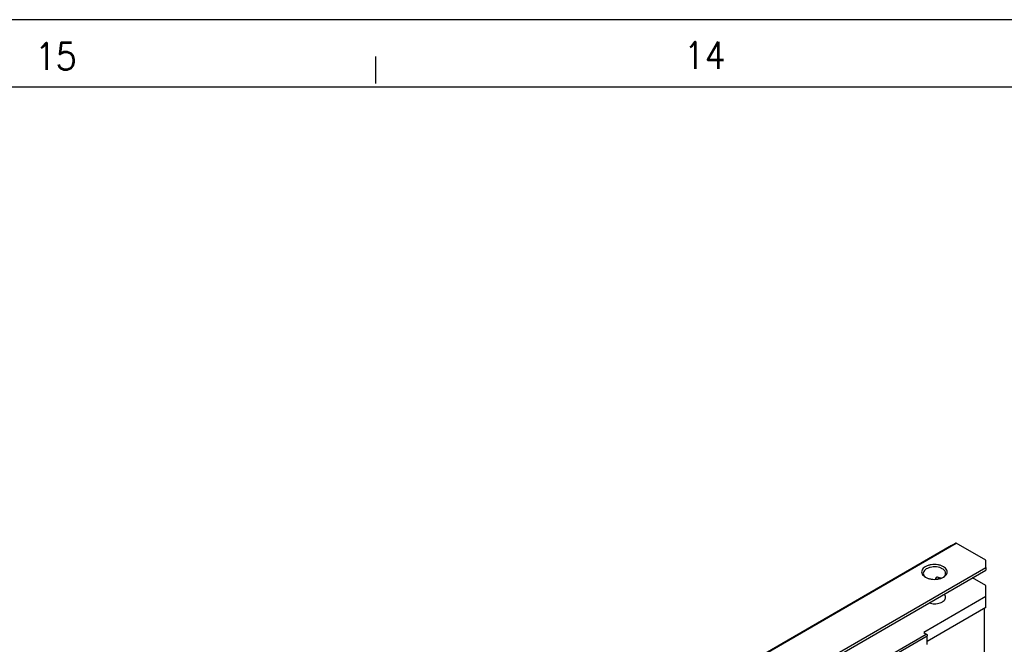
# Model space of a CAD drawing. Header units: millimetres. Extents: x -418 to 1025, y -151 to 443.
# Tile 21 of 52: x -281 to -208, y 397 to 443. Entities that reach past the tile are written whole.
import ezdxf

# ---------------------------------------------------------------- set-up
doc = ezdxf.new("R2010")
doc.units = ezdxf.units.MM
doc.layers.add('1', color=7, linetype='Continuous')
doc.styles.add('CONVERTER_12', font='txt.shx', dxfattribs={"width": 0.9})

# ---------------------------------------------------------------- blocks, each defined once
blk = doc.blocks.new('SOPORTE_SV2__61', base_point=(-723.66, 603.76))
at = {"color": 3, "linetype": 'Continuous'}
for p, q in [((-472.34, 780.65), (-422.48, 809.51)), ((-472.04, 780.76), (-422.38, 809.5)), ((-423.1, 809.15), (-423.1, 809.15)), ((-716.7, 633.04), (-418.02, 805.91)), ((-425.16, 804.44), (-425.4, 804.31)), ((-425.23, 804.16), (-424.86, 804.37)), ((-706.13, 634.39), (-426.82, 796.04)), ((-705.99, 634.14), (-426.68, 795.8))]:
    blk.add_line(p, q, dxfattribs=at)
at = {"color": 7, "linetype": 'Continuous'}
for p, q in [((-423.1, 809.15), (-422.48, 809.51)), ((-418.02, 806.98), (-422.38, 809.5)), ((-423.1, 809.15), (-723.62, 635.22)), ((-418.02, 805.91), (-418.02, 806.98)), ((-716.5, 632.76), (-418.02, 805.52)), ((-418.02, 805.91), (-418.02, 805.52)), ((-425.4, 804.14), (-425.4, 804.31)), ((-424.79, 804.25), (-424.68, 804.31)), ((-418.02, 803.22), (-420, 804.37)), ((-418.02, 801.59), (-418.02, 803.22)), ((-418.02, 801.59), (-427.21, 796.27)), ((-418.02, 799.96), (-418.02, 801.59)), ((-418.02, 799.96), (-426.68, 794.94)), ((-418.19, 783.1), (-418.19, 799.85)), ((-427.21, 796.27), (-426.82, 796.04)), ((-426.68, 794.49), (-426.68, 795.8))]:
    blk.add_line(p, q, dxfattribs=at)
for points, knots in [([(-422.38, 809.5), (-422.4, 809.51), (-422.43, 809.52), (-422.46, 809.51), (-422.48, 809.51)], [0, 0, 0, 0, 0.0573272, 0.1040441, 0.1040441, 0.1040441, 0.1040441]), ([(-423.1, 809.15), (-423.1, 809.15), (-423.1, 809.15), (-423.1, 809.15), (-423.1, 809.15)], [0, 0, 0, 0, 0.0001066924, 0.0002133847, 0.0002133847, 0.0002133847, 0.0002133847]), ([(-424.28, 806.01), (-424.4, 806.08), (-424.68, 806.21), (-425.13, 806.31), (-425.62, 806.35), (-426.11, 806.31), (-426.56, 806.2), (-426.96, 806.03), (-427.27, 805.81), (-427.47, 805.54), (-427.54, 805.23), (-427.47, 804.93), (-427.26, 804.66), (-427.06, 804.53), (-426.96, 804.46)], [0, 0, 0, 0, 0.431098, 0.902937, 1.396732, 1.890447, 2.362057, 2.792814, 3.171045, 3.497161, 3.789201, 4.081646, 4.408752, 4.788148, 4.788148, 4.788148, 4.788148]), ([(-424.45, 805.71), (-424.58, 805.77), (-424.85, 805.9), (-425.3, 805.98), (-425.78, 806), (-426.24, 805.93), (-426.66, 805.79), (-426.98, 805.59), (-427.22, 805.33), (-427.25, 805.13), (-427.27, 805.03)], [0, 0, 0, 0, 0.423238, 0.888817, 1.372639, 1.847249, 2.286851, 2.672672, 2.999845, 3.28602, 3.28602, 3.28602, 3.28602]), ([(-427.27, 805.03), (-427.26, 804.97), (-427.25, 804.86), (-427.17, 804.69), (-427.04, 804.53), (-426.92, 804.45), (-426.86, 804.41)], [0, 0, 0, 0, 0.1721846, 0.3545772, 0.5546937, 0.7763357, 0.7763357, 0.7763357, 0.7763357]), ([(-423.97, 805.03), (-423.98, 805.1), (-423.99, 805.23), (-424.09, 805.41), (-424.25, 805.58), (-424.38, 805.66), (-424.45, 805.71)], [0, 0, 0, 0, 0.1889853, 0.3912473, 0.6159874, 0.8670823, 0.8670823, 0.8670823, 0.8670823]), ([(-424.37, 804.41), (-424.31, 804.45), (-424.2, 804.53), (-424.07, 804.69), (-423.99, 804.86), (-423.97, 804.97), (-423.97, 805.03)], [0, 0, 0, 0, 0.2216421, 0.4217585, 0.6041512, 0.7763357, 0.7763357, 0.7763357, 0.7763357]), ([(-424.28, 804.46), (-424.17, 804.53), (-423.98, 804.66), (-423.77, 804.93), (-423.69, 805.23), (-423.77, 805.54), (-423.97, 805.81), (-424.17, 805.94), (-424.28, 806.01)], [0, 0, 0, 0, 0.379809, 0.707216, 0.999947, 1.292408, 1.619154, 1.998185, 1.998185, 1.998185, 1.998185]), ([(-426.96, 804.46), (-426.83, 804.39), (-426.56, 804.26), (-426.1, 804.16), (-425.62, 804.12), (-425.14, 804.16), (-424.68, 804.26), (-424.41, 804.39), (-424.28, 804.46)], [0, 0, 0, 0, 0.429104, 0.898342, 1.389231, 1.88012, 2.349359, 2.778462, 2.778462, 2.778462, 2.778462]), ([(-425.33, 804.42), (-425.33, 804.41), (-425.34, 804.41), (-425.36, 804.4), (-425.37, 804.38), (-425.38, 804.37), (-425.39, 804.36), (-425.39, 804.34), (-425.4, 804.32), (-425.4, 804.31), (-425.4, 804.31)], [0, 0, 0, 0, 0.016296, 0.0353516, 0.0526816, 0.0695199, 0.0863714, 0.1029632, 0.1181709, 0.1360739, 0.1360739, 0.1360739, 0.1360739]), ([(-425.16, 804.44), (-425.18, 804.44), (-425.21, 804.45), (-425.24, 804.44), (-425.27, 804.44), (-425.29, 804.43), (-425.31, 804.42), (-425.32, 804.42), (-425.33, 804.42)], [0, 0, 0, 0, 0.0437198, 0.0860187, 0.1070164, 0.1274602, 0.1498672, 0.1677155, 0.1677155, 0.1677155, 0.1677155]), ([(-424.64, 804.29), (-424.72, 804.32), (-424.89, 804.39), (-425.07, 804.42), (-425.16, 804.44)], [0, 0, 0, 0, 0.2647998, 0.5441683, 0.5441683, 0.5441683, 0.5441683]), ([(-426.42, 800.65), (-426.29, 800.62), (-426.02, 800.54), (-425.6, 800.52), (-425.18, 800.55), (-424.79, 800.65), (-424.45, 800.79), (-424.19, 800.99), (-424.01, 801.22), (-423.98, 801.4), (-423.97, 801.48)], [0, 0, 0, 0, 0.407949, 0.833928, 1.259177, 1.665034, 2.035674, 2.361307, 2.642378, 2.894213, 2.894213, 2.894213, 2.894213]), ([(-423.97, 801.48), (-423.98, 801.57), (-424, 801.74), (-424.12, 801.88), (-424.18, 801.95)], [0, 0, 0, 0, 0.2469056, 0.5215336, 0.5215336, 0.5215336, 0.5215336]), ([(-426.82, 796.04), (-426.8, 796.03), (-426.76, 796), (-426.72, 795.94), (-426.69, 795.87), (-426.68, 795.82), (-426.68, 795.8)], [0, 0, 0, 0, 0.0695843, 0.1466412, 0.2236607, 0.293145, 0.293145, 0.293145, 0.293145])]:
    blk.add_open_spline(points, degree=3, knots=knots, dxfattribs=at)
blk = doc.blocks.new('Iso1', base_point=(-657.5, 654.61))
blk.add_blockref('SOPORTE_SV2__61', (-723.66, 603.76))
blk = doc.blocks.new('_A1', base_point=(416.975, -145.5))
at = {"layer": '1', "color": 2, "linetype": 'Continuous'}
for p, q in [((421.975, 443.5), (-418.025, 443.5)), ((-254.201, 440.784), (-254.201, 438.784))]:
    blk.add_line(p, q, dxfattribs=at)
at = {"layer": '1', "color": 7, "linetype": 'Continuous'}
blk.add_line((416.975, 438.5), (-398.025, 438.5), dxfattribs=at)
at = {"layer": '1', "color": 2, "char_height": 2, "attachment_point": 4, "line_spacing_factor": 1.20048, "style": 'CONVERTER_12'}
for s, insert in [('15', (-279.418, 440.796)), ('14', (-231.364, 440.859))]:
    blk.add_mtext(s, dxfattribs=dict(at, insert=insert))

msp = doc.modelspace()

# ---------------------------------------------------------------- block references
msp.add_blockref('_A1', (416.975, -145.5))
at = {"xscale": 0.5, "yscale": 0.5, "zscale": 0.5}
msp.add_blockref('Iso1', (-328.75, 327.307), dxfattribs=at)

doc.saveas('drawing.dxf')
